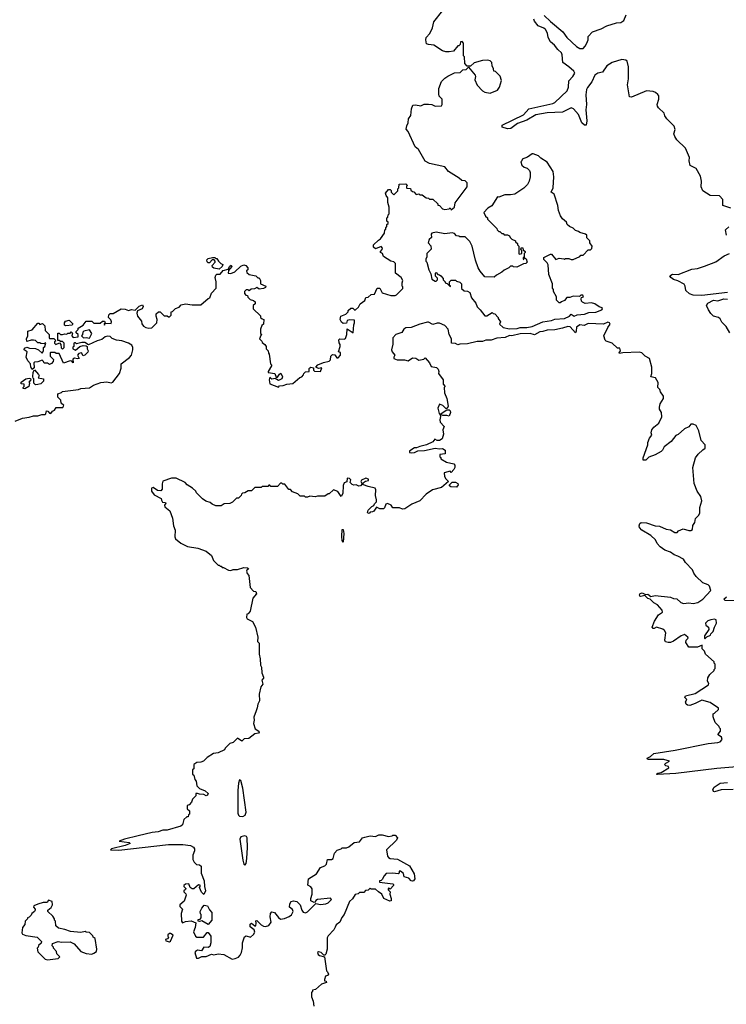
# Model space of a CAD drawing. Extents: x 2470790 to 2659118, y 702284 to 849036.
# Tile 37 of 154: x 2545018 to 2551563, y 759005 to 768121. Entities that reach past the tile are written whole.
import ezdxf

# ---------------------------------------------------------------- set-up
doc = ezdxf.new("R2010")
doc.units = 0

msp = doc.modelspace()

# ---------------------------------------------------------------- linework, layer by layer
at = {"layer": '0CON10XD'}
for points in [[(2548341.7, 766078.3), (2548359.3, 766090.7), (2548397, 766143), (2548400, 766175), (2548408.3, 766181.7), (2548410, 766195), (2548420, 766205), (2548420, 766225), (2548430, 766235), (2548430, 766245), (2548420, 766255), (2548420, 766285), (2548428.3, 766291.7), (2548430, 766315), (2548440, 766325), (2548440, 766385), (2548427, 766427), (2548428.3, 766471.7), (2548413, 766493), (2548407.5, 766515), (2548435, 766550), (2548448.3, 766548.3), (2548458.3, 766538.3), (2548460, 766525), (2548485, 766500), (2548520, 766535), (2548520, 766555), (2548530, 766565), (2548531.7, 766598.3), (2548595, 766600), (2548610, 766585), (2548601.7, 766578.3), (2548600, 766565), (2548605, 766560), (2548638.3, 766558.3), (2548641.7, 766541.7), (2548655, 766530), (2548668.3, 766528.3), (2548691.7, 766501.7), (2548715, 766510), (2548725, 766500), (2548745, 766500), (2548783, 766473), (2548805, 766470), (2548815, 766460), (2548845, 766460), (2548890, 766415), (2548890, 766405), (2548905, 766400), (2548935, 766370), (2548955, 766362.5), (2548995, 766370), (2549005, 766380), (2549015, 766360), (2549045, 766383.8), (2549052.5, 766425), (2549162.5, 766575), (2549161.7, 766611.7), (2549145, 766630), (2549113, 766633), (2549090, 766655), (2548990, 766715), (2548955, 766760), (2548815, 766790), (2548775, 766812.5), (2548710.7, 766920.7), (2548682.5, 766945), (2548617.5, 767085), (2548598.3, 767108.3), (2548603, 767137), (2548617.5, 767165), (2548618.3, 767201.7), (2548640, 767235), (2548647.5, 767295), (2548660.7, 767329.3), (2548685, 767332.5), (2548735, 767322.5), (2548765, 767340), (2548805, 767337.5), (2548837, 767337), (2548865, 767320), (2548926.4, 767323.6), (2548932.5, 767335), (2548930, 767385), (2548903, 767413), (2548900, 767435), (2548900, 767485), (2548925, 767550), (2548955, 767580), (2548983, 767597), (2549045, 767627.5), (2549097, 767633), (2549121.7, 767658.3), (2549155, 767660), (2549175, 767680), (2549237, 767607), (2549240, 767595), (2549233.3, 767565), (2549256.7, 767515), (2549305, 767463.3), (2549325, 767450), (2549375, 767440), (2549443, 767467), (2549462.5, 767495), (2549481.7, 767558.3), (2549469.3, 767599.3), (2549425, 767640), (2549410, 767645), (2549407.5, 767665), (2549393, 767693), (2549390, 767725), (2549375, 767740), (2549355, 767747.5), (2549305, 767742.5), (2549228.3, 767721.7), (2549195, 767690), (2549161.7, 767691.7), (2549140, 767715), (2549137.5, 767777.5), (2549130, 767785), (2549130, 767905), (2549115, 767920), (2549100, 767915), (2549098.3, 767891.7), (2549085, 767880), (2549075, 767880), (2549035, 767830), (2548995, 767822.5), (2548965, 767823.3), (2548935, 767832.5), (2548855, 767886.7), (2548805, 767890), (2548787, 767897), (2548778.8, 767935), (2548782, 767955), (2548816.3, 767993.7), (2548841.2, 768045), (2548855, 768100), (2548937.5, 768205)], [(2549875, 768161.4), (2549933.7, 768103.7), (2550049.6, 768009.6), (2550085.7, 767955), (2550175, 767873.3), (2550207.5, 767855), (2550236.7, 767855), (2550256, 767875), (2550272, 767905), (2550282, 767935), (2550283.8, 767965), (2550325, 768007.1), (2550402.5, 768035), (2550456.7, 768065), (2550545, 768092.7), (2550586.2, 768095), (2550614, 768115), (2550634, 768165)], [(2549685, 767239.5), (2549735, 767296.9), (2549955.3, 767344.7), (2549975, 767354.5), (2550087.6, 767462.4), (2550100, 767495), (2550103.6, 767555), (2550140.8, 767595), (2550158.8, 767625), (2550149.5, 767645), (2550105, 767685.6), (2550048.8, 767725), (2550042.1, 767795), (2550035, 767814.2), (2550001.1, 767845), (2549972.2, 767885), (2549933.1, 767915), (2549914.2, 767955), (2549907.8, 767995), (2549889.2, 768029.2), (2549873.8, 768043.8), (2549820.8, 768065), (2549785, 768106.7), (2549781.4, 768125)], [(2551605, 766375.6), (2551532.1, 766402.1), (2551529.4, 766455), (2551498.7, 766488.7), (2551415, 766494.2), (2551345, 766536.7), (2551330, 766575), (2551333.8, 766625), (2551325, 766672.5), (2551283.9, 766743.9), (2551229.5, 766769.5), (2551220, 766815), (2551223.3, 766845), (2551185, 766930), (2551105, 767010), (2551085, 767040), (2551077.5, 767065), (2551090, 767105), (2551080, 767135), (2551013.6, 767203.6), (2550995, 767230), (2550986.4, 767256.4), (2550933.6, 767303.6), (2550925, 767320), (2550923.6, 767336.4), (2550937.5, 767385), (2550937.5, 767415), (2550929.3, 767429.3), (2550908.3, 767448.3), (2550886.4, 767456.4), (2550825, 767463.8), (2550685, 767402.5), (2550665, 767407.5), (2550647.9, 767517.9), (2550656.5, 767575), (2550657.9, 767685), (2550646, 767736), (2550631.2, 767745), (2550595, 767752.5), (2550505, 767724.7), (2550457.5, 767695), (2550415, 767636.7), (2550372.9, 767627.1), (2550345, 767607.8), (2550318.2, 767545), (2550276.3, 767493.7), (2550267.9, 767475), (2550261.7, 767425), (2550267.8, 767335), (2550261.8, 767285), (2550270.8, 767185), (2550265, 767143.3), (2550250, 767145), (2550225, 767167.5), (2550194, 767244), (2550147.1, 767297.1), (2550125, 767303.8), (2550045, 767266), (2549902.7, 767257.3), (2549798.7, 767241.3), (2549715, 767191.4), (2549628.9, 767161.1), (2549568, 767115), (2549535, 767110.3), (2549486.2, 767125), (2549486.7, 767145), (2549685, 767239.5)], [(2549555, 765257.5), (2549625, 765261.2), (2549655, 765272), (2549715, 765272.5), (2549765, 765280.6), (2549865, 765323.1), (2549945, 765334.5), (2549975, 765348.1), (2550065, 765353.9), (2550110, 765375), (2550125, 765393.3), (2550155, 765375.7), (2550183.1, 765386.9), (2550250, 765395), (2550291.2, 765408.8), (2550355, 765412), (2550410, 765435), (2550416.2, 765445), (2550412, 765452), (2550385, 765462.9), (2550345, 765490.8), (2550315, 765500), (2550255, 765493.8), (2550232.5, 765505), (2550222.5, 765515), (2550217.5, 765535), (2550221.7, 765548.3), (2550240, 765555), (2550235, 765570), (2550215, 765570), (2550201.7, 765558.3), (2550145, 765562.5), (2550115, 765550), (2550085, 765550), (2550065, 765520), (2550035, 765510), (2550025, 765500), (2550015, 765500), (2549990, 765525), (2549990, 765555), (2549963, 765603), (2549961.7, 765621.7), (2549952.5, 765635), (2549952.5, 765675), (2549920.7, 765760.7), (2549911.7, 765851.7), (2549905, 765870), (2549871.7, 765901.7), (2549871.7, 765918.3), (2549935, 765950), (2549945, 765950), (2549985, 765900), (2550015, 765912.5), (2550057.5, 765907.5), (2550065, 765900), (2550075, 765910), (2550105, 765910), (2550125, 765900), (2550145, 765900), (2550205, 765930), (2550215, 765940), (2550238.3, 765941.7), (2550285, 765990), (2550305, 765990), (2550318.3, 766001.7), (2550320, 766025), (2550300, 766055), (2550300, 766075), (2550271.7, 766101.7), (2550270, 766125), (2550260, 766135), (2550205, 766150), (2550195, 766160), (2550165, 766170), (2550145, 766190), (2550110, 766205), (2550090, 766225), (2550082.5, 766245), (2550047, 766277), (2550027.5, 766305), (2550007.5, 766355), (2550001.7, 766401.7), (2549970, 766505), (2549940, 766525), (2549960, 766565), (2549966.2, 766665), (2549960, 766715), (2549905, 766802.5), (2549845, 766840), (2549825, 766860), (2549775, 766880), (2549765, 766880), (2549721.7, 766848.3), (2549671.7, 766828.3), (2549670, 766815), (2549660, 766805), (2549670, 766775), (2549690, 766755), (2549720, 766745), (2549740, 766725), (2549747, 766707), (2549747.5, 766665), (2549737.5, 766625), (2549722.5, 766595), (2549688.3, 766561.7), (2549603.6, 766506.4), (2549565, 766498.8), (2549511.7, 766498.3), (2549455, 766477.5), (2549445, 766480), (2549391.3, 766398.7), (2549353.8, 766375), (2549317.5, 766335), (2549333, 766303), (2549350, 766285), (2549350, 766275), (2549438.3, 766188.3), (2549440, 766175), (2549455, 766160), (2549465, 766160), (2549485, 766140), (2549495, 766140), (2549505, 766130), (2549535, 766130), (2549555, 766120), (2549560, 766105), (2549575, 766090), (2549610, 766075), (2549610, 766065), (2549628.3, 766048.3), (2549630, 766035), (2549640, 766025), (2549640, 765955), (2549645, 765950), (2549670, 765955), (2549670, 765985), (2549660, 765995), (2549661.7, 766008.3), (2549678.3, 766008.3), (2549681.7, 765991.7), (2549700, 765975), (2549700, 765965), (2549690, 765955), (2549690, 765920), (2549681.7, 765918.3), (2549680, 765905), (2549688.3, 765901.7), (2549690, 765920), (2549708.3, 765908.3), (2549720, 765875), (2549707, 765863), (2549685, 765860), (2549621.7, 765828.3), (2549593, 765833), (2549585, 765840), (2549565, 765840), (2549550, 765825), (2549505, 765802.5), (2549485, 765782.5), (2549433, 765757), (2549411.7, 765738.3), (2549325, 765740), (2549281.7, 765791.7), (2549263.3, 765825), (2549240, 765895), (2549210, 766025), (2549186.4, 766066.4), (2549145, 766110), (2549095, 766110), (2549087, 766117), (2549065, 766120), (2549045, 766140), (2549025, 766147.5), (2548955, 766138), (2548875, 766152.5), (2548835, 766144.2), (2548829.5, 766135), (2548831.2, 766105), (2548811.2, 766085), (2548802.5, 766055), (2548827, 766027), (2548830, 765995), (2548790, 765955), (2548790, 765925), (2548780, 765905), (2548780, 765885), (2548790, 765875), (2548807.5, 765805), (2548827, 765767), (2548835, 765720), (2548865, 765700), (2548875, 765700), (2548888.3, 765711.7), (2548888.3, 765728.3), (2548870, 765745), (2548870, 765775), (2548875, 765780), (2548891.7, 765761.7), (2548905, 765760), (2548918.3, 765748.3), (2548940, 765725), (2548941.7, 765711.7), (2548960, 765695), (2548960, 765685), (2548978.3, 765678.3), (2549005, 765650), (2549010, 765655), (2549000, 765660), (2549000, 765695), (2549015, 765710), (2549055, 765710), (2549065, 765700), (2549095, 765690), (2549110, 765675), (2549111.7, 765631.7), (2549135, 765610), (2549167, 765607), (2549186.4, 765596.4), (2549202.5, 765545), (2549243.3, 765495), (2549253.9, 765463.9), (2549282.5, 765435), (2549325, 765380), (2549345, 765380), (2549395, 765410), (2549405, 765400), (2549418.3, 765398.3), (2549450, 765365), (2549450, 765355), (2549470, 765325), (2549461.7, 765301.7), (2549495, 765270), (2549555, 765257.5)], [(2551564, 766125), (2551556.7, 766175), (2551585, 766203.3)], [(2544975, 764402.5), (2545045, 764432), (2545105, 764440), (2545145, 764452.5), (2545185, 764452), (2545224.1, 764465.9), (2545250, 764465), (2545258.8, 764471.2), (2545265, 764498.8), (2545277.5, 764497.5), (2545295, 764476.7), (2545305.7, 764474.3), (2545323.6, 764496.4), (2545340, 764505), (2545355, 764530), (2545418.3, 764531.7), (2545428.3, 764548.3), (2545401.7, 764571.7), (2545398.3, 764598.3), (2545370, 764625), (2545371.7, 764658.3), (2545405, 764670), (2545415, 764680), (2545561.7, 764698.3), (2545585, 764707.5), (2545665, 764712.5), (2545703, 764737), (2545768.3, 764761.7), (2545825, 764767.5), (2545865, 764757.5), (2545880, 764765), (2545942.5, 764845), (2545957.5, 764895), (2545957.5, 764935), (2546035, 764992.5), (2546052.5, 765015), (2546067.5, 765065), (2546066.7, 765085), (2546056.1, 765106.1), (2546025, 765126.7), (2545965, 765147.5), (2545915, 765152.5), (2545875, 765170), (2545857, 765187), (2545835, 765190), (2545810, 765185), (2545780, 765160), (2545735, 765147.5), (2545655, 765110), (2545621.7, 765131.7), (2545595, 765132.5), (2545545, 765120), (2545535, 765130), (2545525, 765130), (2545520, 765125), (2545520, 765095), (2545511.7, 765088.3), (2545510, 765075), (2545535, 765060), (2545576.1, 765093.9), (2545605, 765103.3), (2545635, 765102.5), (2545642.5, 765095), (2545643.3, 765075), (2545652.5, 765055), (2545648.3, 765041.7), (2545620, 765015), (2545605, 765010), (2545590, 765035), (2545565, 765030), (2545552.5, 765015), (2545570, 764985), (2545555, 764980), (2545525, 764986.7), (2545510.7, 764979.3), (2545515, 764943.3), (2545500, 764960), (2545485, 764963.3), (2545425, 764940), (2545385, 765030), (2545355, 765030), (2545345, 765040), (2545305, 765040), (2545300, 765035), (2545300, 765005), (2545330, 764975), (2545327.5, 764955), (2545313, 764937), (2545295, 764930), (2545275, 764940), (2545245, 764940), (2545240, 764955), (2545225, 764967.5), (2545187, 764953), (2545155, 764950), (2545150, 764945), (2545151.7, 764898.3), (2545133.6, 764883.6), (2545120, 764905), (2545117.5, 764935), (2545092.9, 764962.9), (2545078.8, 764995), (2545087.5, 765045), (2545060, 765065), (2545061.7, 765078.3), (2545085, 765090), (2545108.3, 765078.3), (2545165, 765077.5), (2545193, 765063), (2545225, 765032.5), (2545237.5, 765055), (2545240, 765085), (2545250, 765095), (2545260, 765125), (2545255, 765130), (2545245, 765120), (2545215, 765122.5), (2545205, 765130), (2545185, 765130), (2545165, 765150), (2545145, 765152.5), (2545125, 765152.5), (2545085, 765140), (2545080, 765165), (2545093.3, 765195), (2545093.6, 765236.4), (2545135, 765250), (2545185, 765310), (2545195, 765310), (2545205, 765300), (2545228.3, 765308.3), (2545250, 765285), (2545253, 765243), (2545290, 765205), (2545290, 765175), (2545295, 765170), (2545335, 765170), (2545348.3, 765158.3), (2545350, 765145), (2545341.7, 765138.3), (2545340, 765125), (2545353, 765113), (2545388.3, 765128.3), (2545400, 765115), (2545403, 765083), (2545415, 765070), (2545430, 765085), (2545430, 765125), (2545415, 765140), (2545395, 765140), (2545385, 765150), (2545371.7, 765151.7), (2545370, 765220), (2545385, 765217.5), (2545395, 765207.5), (2545415, 765206.7), (2545435, 765212.5), (2545455, 765210), (2545465, 765220), (2545485, 765220), (2545495, 765230), (2545508.3, 765218.3), (2545505, 765210), (2545500, 765195), (2545515, 765180), (2545560, 765185), (2545560, 765205), (2545541.7, 765221.7), (2545540, 765235), (2545558.3, 765251.7), (2545560, 765265), (2545606.4, 765293.6), (2545635, 765330), (2545685, 765330), (2545705, 765310), (2545765, 765312.5), (2545785, 765330), (2545805, 765330), (2545810, 765310), (2545800, 765305), (2545802.5, 765292.5), (2545810, 765310), (2545865, 765307.5), (2545868.8, 765325), (2545863.6, 765343.6), (2545840, 765365), (2545843, 765387), (2545855, 765400), (2545885, 765400), (2545957, 765443), (2545995, 765440), (2546025, 765428.8), (2546055, 765436.7), (2546087, 765433), (2546125, 765470), (2546155, 765480), (2546162.5, 765465), (2546152.5, 765445), (2546110, 765425), (2546102.5, 765405), (2546110, 765375), (2546145, 765330), (2546150, 765305), (2546163.6, 765283.6), (2546185, 765270), (2546213.6, 765263.6), (2546241.7, 765268.3), (2546287.5, 765315), (2546292.5, 765345), (2546282.5, 765375), (2546282.5, 765397.5), (2546303, 765417), (2546320, 765415), (2546355, 765380), (2546385, 765380), (2546395, 765370), (2546405, 765370), (2546420, 765385), (2546420, 765415), (2546435, 765420), (2546461.7, 765448.3), (2546495, 765460), (2546515, 765480), (2546555, 765490), (2546615, 765482.5), (2546695, 765482.5), (2546765, 765540), (2546780, 765545), (2546795, 765590), (2546837.5, 765635), (2546837.5, 765695), (2546829.2, 765735), (2546835.6, 765755), (2546845.5, 765764.5), (2546875, 765766.2), (2546901.4, 765798.6), (2546948.3, 765811.7), (2546965, 765840), (2546977, 765847), (2546982.5, 765835), (2546951.7, 765798.3), (2546950, 765775), (2546975, 765770), (2547010, 765785), (2547065, 765837.5), (2547095, 765850), (2547113.6, 765843.6), (2547130, 765825), (2547130, 765805), (2547120, 765795), (2547121.7, 765781.7), (2547143, 765763), (2547205, 765750), (2547225, 765730), (2547235, 765730), (2547250, 765705), (2547250, 765675), (2547296.7, 765655), (2547295, 765642.5), (2547275, 765632.5), (2547235, 765627.5), (2547215, 765640), (2547191.7, 765628.3), (2547163, 765627), (2547145, 765610), (2547135, 765620), (2547115, 765620), (2547100, 765605), (2547100, 765585), (2547111.7, 765571.7), (2547128.3, 765568.3), (2547131.7, 765551.7), (2547151.7, 765531.7), (2547185, 765520), (2547198.3, 765508.3), (2547198.3, 765491.7), (2547180, 765475), (2547180, 765445), (2547248.3, 765378.3), (2547250, 765365), (2547265, 765350), (2547280, 765345), (2547277, 765303), (2547261.7, 765288.3), (2547250, 765255), (2547250, 765215), (2547260, 765205), (2547251.7, 765198.3), (2547240, 765165), (2547260, 765145), (2547263.6, 765133.6), (2547287.5, 765115), (2547300, 765095), (2547300, 765075), (2547320, 765055), (2547323, 765033), (2547330, 765025), (2547340, 764935), (2547350, 764925), (2547350, 764915), (2547320, 764865), (2547320, 764855), (2547380, 764845), (2547395, 764810), (2547405, 764812.5), (2547425, 764840), (2547437, 764847), (2547451.2, 764815), (2547445, 764796.7), (2547415, 764781.2), (2547385, 764800), (2547353, 764793), (2547335, 764810), (2547330, 764785), (2547335, 764750), (2547415, 764720), (2547425, 764730), (2547457, 764733), (2547493, 764747), (2547547, 764753), (2547611.7, 764808.3), (2547630, 764815), (2547648.3, 764831.7), (2547650, 764845), (2547665, 764860), (2547700, 764865), (2547698.3, 764891.7), (2547705, 764897.5), (2547715, 764902.5), (2547738.3, 764898.3), (2547740, 764875), (2547748.3, 764868.3), (2547805, 764862.5), (2547816.7, 764896.7), (2547785, 764892.5), (2547760, 764905), (2547780, 764925), (2547833, 764947), (2547885, 764960), (2547898.3, 764971.7), (2547900, 765005), (2547915, 765020), (2547938.3, 765018.3), (2547955, 764990), (2547968.3, 764991.7), (2547990, 765015), (2547988.3, 765038.3), (2547970, 765045), (2547987.5, 765095), (2547987.5, 765115), (2547978.3, 765128.3), (2547973, 765157), (2547983.6, 765166.4), (2548025, 765162.5), (2548035, 765170), (2548047.5, 765205), (2548050, 765260), (2548108.3, 765221.7), (2548113.3, 765296.7), (2548120, 765315), (2548118.3, 765338.3), (2548075, 765342.5), (2548050, 765335), (2548045, 765310), (2548015, 765307.5), (2547999.3, 765319.3), (2547987.5, 765345), (2547993.6, 765376.4), (2548040, 765395), (2548060, 765415), (2548061.7, 765428.3), (2548085, 765450), (2548105, 765450), (2548123, 765433), (2548130, 765435), (2548155, 765460), (2548170.7, 765489.3), (2548215, 765520), (2548225, 765550), (2548247, 765553), (2548275, 765577.5), (2548305, 765580), (2548330, 765635), (2548352.5, 765635), (2548375, 765592.5), (2548455, 765567.5), (2548495, 765567.5), (2548506.7, 765573.3), (2548567, 765633), (2548567, 765647), (2548560, 765655), (2548560, 765685), (2548567.5, 765705), (2548553, 765733), (2548500, 765775), (2548500, 765865), (2548485, 765880), (2548455, 765886.7), (2548387.5, 765927.5), (2548380, 765955), (2548360, 765965), (2548360, 765975), (2548377, 765993), (2548380, 766005), (2548365, 766020), (2548315, 765998.8), (2548294.3, 766014.3), (2548295, 766036.7), (2548341.7, 766078.3)], [(2546865, 765812), (2546815, 765820), (2546805, 765830), (2546800, 765845), (2546830, 765875), (2546830, 765885), (2546818.3, 765898.3), (2546801.7, 765898.3), (2546775, 765870), (2546765, 765870), (2546755, 765880), (2546751.7, 765898.3), (2546765, 765910), (2546805, 765920), (2546825, 765920), (2546835, 765910), (2546845, 765910), (2546860, 765885), (2546880, 765865), (2546900, 765855), (2546893.3, 765835), (2546865, 765812)], [(2551575, 765596), (2551337.6, 765567.6), (2551255, 765570.9), (2551223, 765583), (2551187.5, 765615), (2551182.5, 765655), (2551172.1, 765672.1), (2551115, 765702.5), (2551073.3, 765715), (2551048.8, 765735), (2551040.7, 765749.3), (2551064.6, 765765.4), (2551116.8, 765763.2), (2551245, 765812.5), (2551295, 765818.8), (2551362.3, 765837.7), (2551465, 765878.8), (2551544.2, 765935.8), (2551592.3, 765957.7)], [(2551595, 765221.2), (2551560.7, 765280.7), (2551521.7, 765321.7), (2551505, 765352.5), (2551490, 765365), (2551445, 765377.5), (2551420, 765400), (2551396.7, 765435), (2551380, 765475), (2551390.8, 765495), (2551445, 765522.8), (2551485, 765518.5), (2551540, 765535), (2551575, 765534)], [(2545445, 765287.5), (2545433.8, 765293.8), (2545432.5, 765315), (2545441.2, 765328.8), (2545475, 765337.5), (2545510, 765305), (2545505, 765292.5), (2545445, 765287.5)], [(2545665, 765172.5), (2545687.5, 765215), (2545665, 765250), (2545613, 765237), (2545601.7, 765228.3), (2545600, 765205), (2545590, 765195), (2545610, 765175), (2545635, 765180), (2545665, 765172.5)], [(2551088.5, 761358.5), (2551395, 761419.2), (2551485, 761430), (2551505, 761436), (2551523.6, 761456.4), (2551517.5, 761477.5), (2551488.3, 761498.3), (2551487.5, 761505), (2551510, 761535), (2551510, 761555), (2551500, 761565), (2551498.3, 761578.3), (2551460, 761615), (2551440, 761665), (2551440, 761695), (2551455, 761700), (2551490, 761735), (2551490, 761745), (2551415, 761797.5), (2551335, 761820), (2551275, 761789.2), (2551225, 761772), (2551204, 761774), (2551190, 761785), (2551186.2, 761805), (2551196, 761826), (2551180, 761845), (2551185, 761860), (2551275, 761880.8), (2551398.3, 761961.7), (2551400, 761975), (2551390, 761995), (2551393, 762027), (2551410.7, 762059.3), (2551450, 762095), (2551450, 762105), (2551460, 762115), (2551460, 762155), (2551451.7, 762161.7), (2551450, 762175), (2551370, 762245), (2551360, 762275), (2551340, 762295), (2551338.3, 762328.3), (2551295, 762310), (2551215, 762310), (2551187.5, 762355), (2551190, 762375), (2551210, 762395), (2551207.5, 762405), (2551175, 762428), (2551143.8, 762415), (2551075, 762368), (2551045, 762356), (2551025, 762353.3), (2551000, 762360), (2550992.5, 762375), (2551002, 762445), (2550991.2, 762465), (2550975, 762477.5), (2550915, 762497.5), (2550895, 762483.3), (2550884.2, 762484.2), (2550876.7, 762495), (2550899.3, 762550.7), (2550935, 762610), (2550972.5, 762635), (2550970, 762655), (2550925, 762704), (2550892.2, 762722.2), (2550856.2, 762756.2), (2550835, 762762), (2550809.5, 762789.5), (2550770.9, 762780.9), (2550763, 762783), (2550758, 762795), (2550765, 762808), (2550785, 762814.2), (2550815, 762800), (2550835, 762800.8), (2550865, 762780), (2550905, 762790), (2551045, 762775.7), (2551073, 762763), (2551105, 762758), (2551140.8, 762725), (2551165, 762716.5), (2551215, 762720.8), (2551255, 762714.2), (2551298, 762725), (2551345, 762754.4), (2551420, 762835), (2551406.4, 762876.4), (2551395, 762887.5), (2551345, 762907.5), (2551282.5, 762965), (2551263.3, 762995), (2551248.3, 763028.3), (2551184.2, 763094.2), (2551167.5, 763125), (2551115, 763153.8), (2551080, 763165), (2551045, 763192), (2550995, 763208), (2550949.5, 763239.5), (2550921.7, 763271.7), (2550907.5, 763305), (2550862.5, 763345), (2550780, 763395), (2550759.3, 763419.3), (2550756.2, 763435), (2550762.5, 763457.5), (2550774, 763466), (2550825, 763462.9), (2550905, 763436.2), (2550945, 763431.2), (2551005, 763403.3), (2551045, 763397.5), (2551085, 763372.5), (2551107, 763373), (2551121.7, 763388.3), (2551163.6, 763406.4), (2551215, 763390), (2551235, 763390), (2551248.3, 763401.7), (2551253, 763437), (2551270, 763465), (2551278.3, 763501.7), (2551305, 763530), (2551317, 763553), (2551317.5, 763605), (2551336.7, 763665), (2551327.7, 763707.7), (2551293.3, 763755), (2551265.9, 763825.9), (2551253.9, 763976.1), (2551276.2, 764065), (2551301.7, 764098.3), (2551347, 764137), (2551366, 764155), (2551367.5, 764185), (2551330.8, 764225), (2551310, 764315), (2551283, 764363), (2551256.4, 764376.4), (2551235, 764376.7), (2551215, 764352.5), (2551175, 764332.5), (2551118.3, 764281.7), (2551095, 764272.5), (2551053, 764217), (2550987.5, 764165), (2550972.5, 764135), (2550958.3, 764121.7), (2550905, 764092.5), (2550845, 764070), (2550817, 764043), (2550793.6, 764043.6), (2550793.3, 764065), (2550836.4, 764183.6), (2550837.5, 764205), (2550852.5, 764245), (2550872.5, 764275), (2550867.5, 764295), (2550872.5, 764325), (2550890.7, 764349.3), (2550937.5, 764385), (2550966.7, 764445), (2550961.2, 764485), (2550943.8, 764515), (2550943.8, 764535), (2550951.2, 764565), (2550980, 764615), (2550980, 764635), (2550952.5, 764675), (2550947, 764697), (2550930, 764715), (2550931.7, 764761.7), (2550907.5, 764805), (2550862.5, 764815), (2550873.3, 764845), (2550872.5, 764905), (2550853, 764983), (2550810, 765005), (2550780, 765035), (2550755, 765042.5), (2550605, 765037.5), (2550575, 765030), (2550570, 765035), (2550582.5, 765055), (2550578.3, 765078.3), (2550555, 765080), (2550507, 765127), (2550450, 765145), (2550440, 765155), (2550430, 765195), (2550465, 765270), (2550487, 765303), (2550482.5, 765315), (2550465, 765321.2), (2550425, 765303.3), (2550285, 765307.6), (2550245, 765288.1), (2550206.2, 765295), (2550174.4, 765275), (2550173.8, 765236.2), (2550165, 765222.5), (2550116.2, 765276.2), (2550095, 765280.8), (2550045, 765263.5), (2549975, 765249.5), (2549905, 765245.4), (2549865, 765233.1), (2549835, 765232.2), (2549785, 765203.3), (2549745, 765215.5), (2549655, 765211.1), (2549575, 765193.5), (2549555, 765195.6), (2549515, 765179.5), (2549437.3, 765172.7), (2549383.8, 765153.8), (2549335, 765153.3), (2549305, 765141.2), (2549255, 765142.5), (2549165, 765118.8), (2549095, 765117.5), (2549075, 765110), (2549055, 765122.5), (2549017, 765127), (2549016.7, 765165), (2548996.7, 765205), (2548986.7, 765255), (2548955, 765290), (2548905, 765312.5), (2548885, 765312.5), (2548845, 765297.5), (2548805, 765320), (2548795, 765320), (2548725, 765302.5), (2548645, 765270), (2548595, 765267.5), (2548577.5, 765255), (2548556.1, 765223.9), (2548502.5, 765205), (2548473.3, 765175), (2548473, 765117), (2548461.2, 765065), (2548467.5, 765045), (2548492.5, 765015), (2548482.5, 764995), (2548483.6, 764983.6), (2548515, 764972.5), (2548583, 764973), (2548615, 764962.5), (2548655, 764991.2), (2548686.4, 764986.4), (2548715, 764970), (2548761.7, 764978.3), (2548775, 764990), (2548812.5, 764945), (2548830.7, 764910.7), (2548879.5, 764899.5), (2548893.8, 764885), (2548900, 764865), (2548897.5, 764845), (2548940, 764785), (2548940, 764745), (2548960, 764725), (2548950, 764715), (2548952.5, 764665), (2548973.3, 764615), (2548987, 764543), (2548978.3, 764521.7), (2548965, 764520), (2548938.3, 764548.3), (2548905, 764560), (2548892.5, 764525), (2548902.5, 764475), (2548913, 764463), (2548916.7, 764446.7), (2548910, 764415), (2548913.3, 764395), (2548950, 764355), (2548937.5, 764325), (2548942.5, 764285), (2548931.2, 764238.8), (2548905, 764226), (2548885, 764226.2), (2548863, 764237), (2548846.1, 764213.9), (2548785.9, 764184.1), (2548725, 764170), (2548695, 764156.7), (2548675, 764156.7), (2548649.5, 764140.5), (2548630, 764125), (2548630, 764115), (2548645, 764110), (2548675, 764113.8), (2548705, 764130), (2548767.7, 764132.3), (2548865, 764153.3), (2548907, 764147), (2548935, 764150), (2548957.5, 764135), (2548958.3, 764101.7), (2548910, 764095), (2548910, 764075), (2548918.3, 764068.3), (2548920, 764055), (2548970, 764025), (2549038.3, 764008.3), (2549047.5, 763997.5), (2549047.5, 763975), (2549040, 763955), (2549015, 763930), (2549005, 763940), (2548950, 763925), (2548953, 763893), (2548965, 763870), (2548990, 763845), (2548925, 763790), (2548841.2, 763768.8), (2548783.6, 763726.4), (2548725, 763667.5), (2548650, 763635), (2548585, 763592.5), (2548565, 763590), (2548535, 763600), (2548475, 763600), (2548460, 763625), (2548425, 763640), (2548410, 763635), (2548398.3, 763601.7), (2548387, 763593), (2548355, 763592.5), (2548322.5, 763607.5), (2548298.3, 763571.7), (2548287, 763563), (2548265, 763560), (2548255, 763547.5), (2548240, 763555), (2548245, 763580), (2548280, 763615), (2548298.3, 763621.7), (2548303, 763637), (2548321.7, 763658.3), (2548322.5, 763675), (2548313.3, 763715), (2548316.7, 763766.7), (2548310, 763785), (2548245, 763797.5), (2548202.5, 763815), (2548197.5, 763825), (2548203.6, 763836.4), (2548221.7, 763848.3), (2548250, 763855), (2548248.3, 763868.3), (2548225, 763876.7), (2548183.9, 763856.1), (2548177.5, 763845), (2548190, 763825), (2548176.2, 763805), (2548160.8, 763800.8), (2548135, 763814.2), (2548111.7, 763811.7), (2548097, 763817), (2548080, 763835), (2548085, 763860), (2548071.7, 763871.7), (2548050, 763875), (2548048.3, 763841.7), (2548025, 763832.5), (2548015, 763808.8), (2548012.7, 763735), (2547995, 763707.5), (2547965, 763753.3), (2547925, 763767.5), (2547885, 763730), (2547875, 763730), (2547845, 763710), (2547775, 763710), (2547755, 763702.5), (2547705, 763710), (2547685, 763700), (2547665, 763700), (2547655, 763710), (2547615, 763710), (2547595, 763730), (2547545, 763750), (2547525, 763770), (2547511.7, 763771.7), (2547475, 763820), (2547455, 763820), (2547445, 763830), (2547435, 763830), (2547405, 763800), (2547345, 763800), (2547335, 763810), (2547325, 763810), (2547315, 763800), (2547265, 763800), (2547255, 763790), (2547195, 763790), (2547165, 763760), (2547135, 763760), (2547105, 763740), (2547081.7, 763738.3), (2547071.7, 763728.3), (2547070, 763715), (2547045, 763690), (2547025, 763690), (2546990, 763655), (2546965, 763642.5), (2546913, 763637), (2546885, 763620), (2546835, 763620), (2546800, 763635), (2546781.7, 763651.7), (2546743, 763663), (2546710, 763685), (2546655, 763740), (2546650, 763755), (2546620, 763785), (2546570, 763815), (2546550, 763835), (2546467, 763877), (2546425, 763877.5), (2546345, 763847.5), (2546336.7, 763825), (2546338, 763775), (2546325, 763757.5), (2546295, 763762.5), (2546255, 763790), (2546240, 763785), (2546240, 763755), (2546265, 763722.5), (2546328.3, 763688.3), (2546331.7, 763671.7)], [(2545165, 764740), (2545150, 764755), (2545150, 764795), (2545141.7, 764801.7), (2545140, 764815), (2545143.3, 764856.7), (2545155, 764880), (2545193.8, 764835), (2545197.5, 764825), (2545190, 764805), (2545240, 764795), (2545240, 764775), (2545215, 764750), (2545185, 764742.5), (2545165, 764740)], [(2545065, 764702.5), (2545050, 764705), (2545050, 764715), (2545060, 764725), (2545060, 764745), (2545035, 764750), (2545030, 764755), (2545032.5, 764765), (2545075, 764796.7), (2545105, 764802.5), (2545118.3, 764798.3), (2545120, 764785), (2545102.5, 764765), (2545107.5, 764755), (2545102.5, 764725), (2545065, 764702.5)], [(2548995, 764450), (2548975, 764456.7), (2548936.1, 764456.1), (2548920, 764465), (2548922.5, 764475), (2548975, 764510), (2548995, 764507.5), (2549005, 764500), (2549008.8, 764485), (2548995, 764450)], [(2549065, 763792.5), (2549010, 763795), (2549000, 763805), (2549000, 763815), (2549025, 763840), (2549055, 763840), (2549075, 763827.5), (2549080, 763815), (2549065, 763792.5)], [(2546331.7, 763671.7), (2546340, 763655), (2546369.3, 763649.3), (2546372.5, 763645), (2546360, 763625), (2546361.7, 763611.7), (2546410, 763575), (2546432.5, 763505), (2546442.5, 763435), (2546457.5, 763395), (2546453.8, 763333.8), (2546462.5, 763315), (2546510, 763275), (2546573, 763243), (2546667, 763227), (2546745, 763200), (2546795, 763160), (2546813, 763113), (2546855, 763070), (2546865, 763070), (2546875, 763060), (2546885, 763060), (2546895, 763050), (2546905, 763050), (2546953, 763023), (2546975, 763020), (2546995, 763030), (2547035, 763030), (2547095, 763047.5), (2547127, 763047), (2547140, 763035), (2547125, 763030), (2547117.5, 763015), (2547123.9, 762993.9), (2547140, 762975), (2547153, 762863), (2547185, 762830), (2547206.4, 762826.4), (2547210, 762805), (2547176.2, 762763.8), (2547152.5, 762645), (2547135, 762620), (2547121.7, 762618.3), (2547117.5, 762585), (2547125, 762572.5), (2547175, 762547.5), (2547202.5, 762495), (2547222.5, 762405), (2547220, 762365), (2547237.5, 762347.5), (2547236.7, 762245), (2547246.4, 762203.6), (2547247.5, 762145), (2547257.5, 762125), (2547260, 762075), (2547277.5, 762035), (2547277.5, 762025), (2547260, 762005), (2547271.7, 761968.3), (2547252.5, 761945), (2547237.5, 761875), (2547240, 761815), (2547222.5, 761785), (2547218.3, 761748.3), (2547207, 761723), (2547188.3, 761661.7), (2547190, 761635), (2547182.5, 761605), (2547200, 761555), (2547232.5, 761535), (2547237.5, 761525), (2547230, 761515), (2547195, 761510), (2547140, 761465), (2547098.3, 761461.7), (2547075, 761441.2), (2547035, 761470), (2546995, 761428.8), (2546965, 761420), (2546920, 761375), (2546915, 761360), (2546857, 761333), (2546813, 761327), (2546755, 761290), (2546720, 761255), (2546695, 761246.7), (2546660, 761245), (2546632.5, 761225), (2546630, 761185), (2546620, 761175), (2546620, 761135), (2546630, 761125), (2546640, 761085), (2546651.7, 761071.7), (2546658.3, 761028.3), (2546683.9, 761003.9), (2546735, 760982), (2546764, 760955), (2546758.9, 760941.1), (2546745, 760936), (2546723.8, 760946.2), (2546685, 760948.8), (2546665, 760957.5), (2546650, 760955), (2546650, 760935), (2546620, 760905), (2546610, 760875), (2546588.3, 760851.7), (2546570, 760845), (2546570, 760815), (2546590, 760795), (2546590, 760765), (2546581.7, 760758.3), (2546578.3, 760741.7), (2546565, 760740), (2546537.5, 760715), (2546526.7, 760665), (2546510, 760655), (2546385, 760616.6), (2546345, 760615.5), (2546299.9, 760600.1), (2546245, 760594), (2546115, 760563.3), (2545990, 760535), (2545940, 760515), (2546031.7, 760501.7), (2546040, 760495), (2545995, 760476.2), (2545870, 760445), (2545860, 760435), (2545935, 760431.5), (2546395, 760484), (2546530, 760485), (2546600, 760475), (2546629.3, 760459.3), (2546637.5, 760445), (2546637.5, 760425), (2546622.5, 760385), (2546622.5, 760345), (2546635, 760320), (2546655, 760300), (2546685, 760297.5), (2546700, 760285), (2546698.3, 760218.3), (2546726.4, 760146.4), (2546730, 760095), (2546740, 760055), (2546725, 760020), (2546703, 760043), (2546682.5, 760085), (2546690, 760095), (2546688.3, 760108.3), (2546675, 760110), (2546630, 760075), (2546615, 760072.5), (2546597.5, 760085), (2546585, 760120), (2546553, 760117), (2546540, 760105), (2546540, 760095), (2546557, 760077), (2546553, 760067), (2546540, 760055), (2546540, 760045), (2546558.3, 760028.3), (2546560, 760015), (2546541.7, 759958.3), (2546500, 759925), (2546501.7, 759911.7), (2546527.5, 759885), (2546513.3, 759845), (2546517.5, 759775), (2546525, 759760), (2546555, 759772.5), (2546605, 759777.5), (2546648.3, 759758.3), (2546642.5, 759715), (2546627.5, 759675), (2546647.5, 759635), (2546660, 759625), (2546720, 759625), (2546755, 759670), (2546765, 759670), (2546787.5, 759635), (2546787.5, 759575), (2546780.7, 759539.3), (2546765, 759530), (2546725, 759532.5), (2546701.7, 759498.3), (2546666.4, 759506.4), (2546647.5, 759495), (2546640, 759485), (2546655, 759432.5), (2546675, 759433.3), (2546705, 759447.5), (2546745, 759446.7), (2546795, 759467.5), (2546815, 759462.5), (2546855, 759472.5), (2546910, 759465), (2546985, 759422.5), (2547015, 759427.5), (2547045, 759442.5), (2547060.7, 759459.3), (2547072.5, 759485), (2547083, 759527), (2547082.5, 759575), (2547100, 759630), (2547115, 759637.5), (2547155, 759627.5), (2547185, 759650), (2547197, 759673), (2547190, 759695), (2547151.7, 759721.7), (2547153.2, 759746.8), (2547165.7, 759755.7), (2547195, 759730), (2547205, 759730), (2547208.8, 759755), (2547203.9, 759776.1), (2547215, 759781.2), (2547255, 759740), (2547275, 759728.8), (2547295, 759723.8), (2547325, 759733.3), (2547346.2, 759765), (2547337.5, 759815), (2547342.5, 759845), (2547355, 759860), (2547377.5, 759855), (2547415, 759808.8), (2547435, 759793.8), (2547470.5, 759799.5), (2547515, 759816.7), (2547535.8, 759834.2), (2547552.5, 759865), (2547545, 759882.5), (2547517.5, 759905), (2547518.8, 759935), (2547533.9, 759956.1), (2547555, 759963.3), (2547585, 759957.5), (2547606.4, 759936.4), (2547615.9, 759925.9), (2547630, 759875), (2547645, 759858.8), (2547665, 759852), (2547685, 759860), (2547762.5, 759937.5), (2547805, 759928.1), (2547855, 759934.4), (2547875.4, 759944.6), (2547907.5, 759975), (2547895.8, 759985.8), (2547775, 759974.2), (2547760, 759965), (2547755, 759950), (2547745, 759947.5), (2547713.6, 759963.6), (2547713.3, 759985), (2547726.7, 760025), (2547726.4, 760073.6), (2547715, 760092.5), (2547688.3, 760108.3), (2547692.5, 760165), (2547766.4, 760213.6), (2547805, 760270), (2547843.8, 760286.2), (2547859.3, 760300.7), (2547870, 760345), (2547905, 760346.7), (2547922.5, 760355), (2547933.8, 760405), (2547957.6, 760432.4), (2547995, 760443.3), (2548005, 760452.5), (2548045, 760454), (2548067.1, 760462.9), (2548115, 760502.5), (2548165, 760510), (2548193.6, 760546.4), (2548215, 760553.3), (2548265, 760563.3), (2548313, 760557), (2548345, 760572.5), (2548375, 760572.5), (2548435, 760557.5), (2548467, 760563), (2548475, 760570), (2548495, 760570), (2548517.5, 760545), (2548507.5, 760525), (2548416.7, 760435), (2548426.1, 760376.1), (2548435, 760362.5), (2548450, 760355), (2548517.3, 760347.3), (2548627.7, 760287.7), (2548671.7, 760211.7), (2548676.7, 760165), (2548665, 760147.5), (2548655, 760143.3), (2548645, 760147.5), (2548623.6, 760173.6), (2548580, 760185), (2548572.5, 760215), (2548545, 760237.5), (2548533.9, 760236.1), (2548531.7, 760218.3), (2548525, 760212.5), (2548475, 760220), (2548412.5, 760215), (2548392.5, 760195), (2548375, 760160), (2548365, 760150), (2548351.7, 760148.3), (2548350, 760135), (2548475, 760120), (2548480, 760115), (2548480, 760105), (2548448.3, 760071.7), (2548435, 760080), (2548430, 760075), (2548430, 760065), (2548450, 760045), (2548447.5, 760025), (2548460, 759985), (2548458.3, 759961.7), (2548445, 759960), (2548390, 759985), (2548372.5, 760025), (2548340, 760045), (2548315, 760070), (2548275, 760070), (2548265, 760080), (2548245, 760060), (2548221.7, 760058.3), (2548205, 760040), (2548165, 760040), (2548151.7, 760028.3), (2548125, 760020), (2548099.3, 759980.7), (2548072.5, 759955), (2548022.5, 759835), (2548001.7, 759808.3), (2547982.5, 759765), (2547950.7, 759739.3), (2547940.7, 759719.3), (2547927.5, 759695), (2547875, 759640), (2547865, 759620), (2547866.7, 759515), (2547855, 759470), (2547845, 759460), (2547835, 759460), (2547810, 759485), (2547785, 759490), (2547777.5, 759485), (2547783.8, 759465), (2547795, 759456.7), (2547840, 759445), (2547860, 759315), (2547870, 759305), (2547877.5, 759282.5), (2547868.3, 759271.7), (2547850, 759265), (2547840, 759235), (2547841.7, 759221.7), (2547858.3, 759218.3), (2547860, 759205), (2547815, 759190), (2547757, 759143), (2547730, 759135), (2547730, 759125), (2547720, 759115), (2547720, 759075), (2547737.5, 759035), (2547741.7, 758988.3)], [(2548015, 763282.5), (2548005, 763300), (2548001.8, 763335), (2548005, 763400), (2548015, 763400), (2548020.6, 763365), (2548015, 763282.5)], [(2551645, 762740.9), (2551553.9, 762743.9), (2551540, 762755), (2551565, 762777.3)], [(2551365, 762390), (2551381.7, 762408.3), (2551416.4, 762423.6), (2551420, 762435), (2551442.5, 762455), (2551452.5, 762495), (2551472.5, 762535), (2551470, 762565), (2551455, 762570), (2551420, 762565), (2551393.3, 762555), (2551371.2, 762535), (2551374, 762515), (2551397.5, 762495), (2551402.5, 762475), (2551362.5, 762415), (2551360, 762395), (2551365, 762390)], [(2551735, 761210.5), (2551475, 761187.4), (2551095, 761140.5), (2550925, 761132.5), (2550917.5, 761135), (2550927.5, 761145), (2550958.8, 761151.2), (2551030, 761195), (2551026.1, 761206.1), (2551003, 761213), (2550990, 761225), (2551001.7, 761238.3), (2551037.5, 761255), (2550985, 761270), (2550842.2, 761272.2), (2550833.3, 761275), (2550830, 761285), (2550859.9, 761300.1), (2550892.2, 761327.8), (2551088.5, 761358.5)], [(2547085, 760744), (2547107.1, 760755), (2547114.9, 760785), (2547084.8, 761005), (2547065, 761077.1), (2547055, 761082), (2547045, 761053.3), (2547039, 760985), (2547038.7, 760775), (2547043.9, 760755), (2547055, 760745.4), (2547085, 760744)], [(2551625, 760992), (2551515, 760989.2), (2551455, 760970.8), (2551445, 760976.2), (2551438.6, 760995), (2551450, 761015), (2551505, 761050.8), (2551575, 761058.8)], [(2547105, 760292), (2547115, 760308.8), (2547122.3, 760355), (2547127.1, 760455), (2547125.5, 760545), (2547118.1, 760558.1), (2547105, 760563.9), (2547066.7, 760555), (2547056.7, 760535), (2547085, 760338), (2547095, 760302.5), (2547105, 760292)], [(2545275, 759417.5), (2545325, 759422.5), (2545375, 759430), (2545390, 759445), (2545361.7, 759471.7), (2545360, 759495), (2545330, 759525), (2545330, 759535), (2545320, 759545), (2545321.7, 759568.3), (2545375, 759587.5), (2545405, 759580), (2545485, 759582.5), (2545523, 759563), (2545585, 759492.5), (2545633.6, 759473.6), (2545685, 759470), (2545705, 759476.7), (2545730, 759495), (2545732.5, 759515), (2545717.5, 759615), (2545700, 759625), (2545695, 759640), (2545665, 759670), (2545633, 759673), (2545625, 759680), (2545585, 759670), (2545488.3, 759678.3), (2545437, 759697), (2545378.3, 759708.3), (2545351.7, 759731.7), (2545350, 759775), (2545340, 759785), (2545340, 759795), (2545325, 759820), (2545280, 759865), (2545280, 759875), (2545309.3, 759900.7), (2545322.5, 759925), (2545320, 759955), (2545285, 759970), (2545271.7, 759948.3), (2545235, 759946.7), (2545185, 759932.5), (2545150, 759915), (2545147.5, 759905), (2545162.5, 759885), (2545162.5, 759875), (2545156.4, 759863.6), (2545130, 759845), (2545125, 759830), (2545105, 759810), (2545090, 759805), (2545090, 759795), (2545070, 759775), (2545067, 759743), (2545043, 759717), (2545037.5, 759665), (2545045, 759652.5), (2545075, 759642.5), (2545180, 759625), (2545220, 759585), (2545218.3, 759571.7), (2545191.7, 759548.3), (2545190, 759535), (2545180, 759525), (2545185, 759490), (2545255, 759422.5), (2545275, 759417.5)], [(2546765, 759742.5), (2546705, 759777.5), (2546685, 759770), (2546670, 759775), (2546671.7, 759788.3), (2546688.3, 759791.7), (2546700, 759805), (2546700, 759835), (2546693, 759843), (2546690, 759865), (2546703.9, 759896.1), (2546728.3, 759921.7), (2546756.4, 759916.4), (2546775, 759880), (2546797.5, 759855), (2546797, 759783), (2546765, 759742.5)], [(2546405, 759583.3), (2546415, 759590), (2546440, 759645), (2546415, 759660), (2546405, 759660), (2546391.7, 759648.3), (2546390, 759635), (2546397, 759623), (2546388.3, 759611.7), (2546370, 759605), (2546371.7, 759591.7), (2546405, 759583.3)]]:
    msp.add_lwpolyline(points, dxfattribs=at)

doc.saveas('drawing.dxf')
